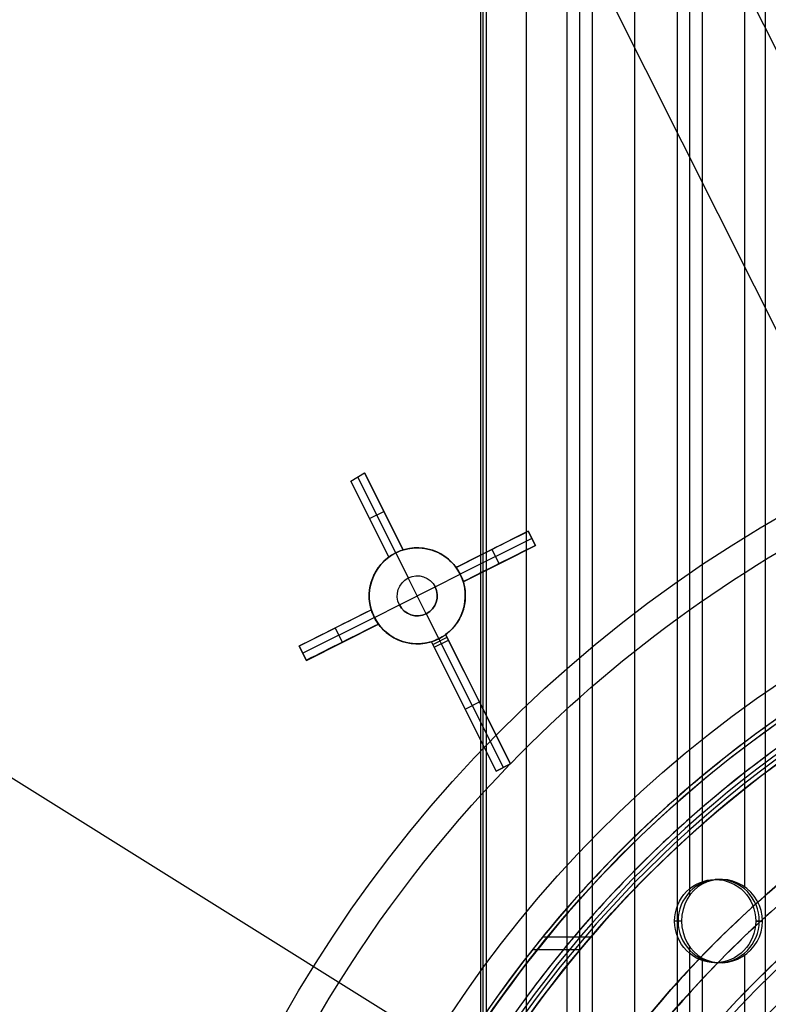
# Model space of a CAD drawing. Extents: x 19329 to 20306, y -2029 to -1182.
# Tile 37 of 66: x 19728 to 19775, y -1670 to -1608. Entities that reach past the tile are written whole.
import ezdxf

# ---------------------------------------------------------------- set-up
doc = ezdxf.new("R2010")
doc.units = 0
doc.layers.get('0').update_dxf_attribs({"linetype": 'CONTINUOUS'})
doc.layers.add('COLOR', color=7, linetype='CONTINUOUS')
doc.layers.add('LUZ', color=7, linetype='CONTINUOUS')

msp = doc.modelspace()

# ---------------------------------------------------------------- linework, layer by layer
for p, q in [((19762.535, -1681.776, 51.536), (19762.535, -1181.854, 51.536)), ((19763.312, -1681.776, 51.959), (19763.312, -1181.786, 51.959)), ((19764.088, -1181.786, 52.382), (19764.088, -1681.776, 52.382)), ((19766.748, -1681.776, 52.752), (19766.748, -1181.786, 52.752)), ((19769.407, -1181.786, 53.122), (19769.407, -1681.776, 53.122)), ((19770.184, -1662.909, 53.545), (19770.184, -1181.786, 53.545)), ((19770.961, -1181.786, 53.968), (19770.961, -1662.21, 53.968)), ((19773.62, -1662.392, 54.339), (19773.62, -1181.786, 54.339)), ((19774.897, -1181.786, 56.442), (19774.897, -1677.511, 56.442)), ((19759.999, -1681.776, 51.183), (19759.999, -1182.877, 51.183)), ((19757.115, -1187.786, 52.337), (19757.115, -1681.776, 52.337)), ((19757.289, -1681.776, 51.583), (19757.289, -1187.786, 51.583)), ((19757.463, -1187.786, 50.83), (19757.463, -1681.776, 50.83)), ((19772.14, -1661.924, 54.134), (19771.773, -1661.924, 55.721)), ((19769.672, -1664.524, 53.266), (19769.24, -1664.524, 55.136)), ((19774.307, -1664.524, 56.306), (19774.725, -1664.524, 54.493)), ((19774.725, -1664.524, 54.493), (19774.307, -1664.524, 56.306)), ((19774.725, -1664.524, 54.493), (19774.307, -1664.524, 56.306)), ((19761.006, -1665.509, 55.925), (19764.006, -1665.509, 56.617)), ((19763.316, -1666.323, 50.773), (19760.353, -1666.323, 50.088)), ((19770.184, -1681.776, 53.545), (19770.184, -1666.138, 53.545)), ((19773.62, -1679.855, 54.339), (19773.62, -1666.656, 54.339)), ((19770.961, -1666.838, 53.968), (19770.961, -1681.776, 53.968)), ((19772.14, -1667.124, 54.134), (19771.773, -1667.124, 55.721))]:
    msp.add_line(p, q)
at = {"extrusion": (-0.224951, -2.36269e-14, 0.97437)}
msp.add_lwpolyline([(1670.547, 19387.515), (1670.072, 19387.18), (1669.599, 19386.84), (1669.128, 19386.497), (1668.659, 19386.15), (1668.193, 19385.799), (1667.73, 19385.443), (1667.269, 19385.084), (1666.81, 19384.721), (1666.354, 19384.354), (1665.9, 19383.983), (1665.45, 19383.609), (1665.002, 19383.23), (1664.556, 19382.848), (1664.114, 19382.462), (1663.675, 19382.072), (1663.238, 19381.679), (1662.804, 19381.282), (1662.373, 19380.881), (1661.946, 19380.477), (1661.521, 19380.069), (1661.1, 19379.658), (1660.681, 19379.243), (1660.266, 19378.825), (1659.854, 19378.403), (1659.446, 19377.979), (1659.041, 19377.55), (1658.639, 19377.119), (1658.24, 19376.684), (1657.845, 19376.247), (1657.453, 19375.806), (1657.065, 19375.362), (1656.681, 19374.915), (1656.3, 19374.465), (1655.922, 19374.012), (1655.548, 19373.556), (1655.178, 19373.097), (1654.812, 19372.635), (1654.449, 19372.171), (1654.09, 19371.704), (1653.735, 19371.234), (1653.384, 19370.762), (1653.036, 19370.287), (1652.692, 19369.81), (1652.353, 19369.33), (1652.017, 19368.847), (1651.685, 19368.362), (1651.357, 19367.875), (1651.033, 19367.386), (1650.713, 19366.894), (1650.397, 19366.401), (1650.085, 19365.905), (1649.777, 19365.407), (1649.473, 19364.907), (1649.174, 19364.405), (1648.878, 19363.901), (1648.587, 19363.395), (1648.3, 19362.888), (1648.016, 19362.378), (1647.738, 19361.867), (1647.463, 19361.355), (1647.192, 19360.84), (1646.926, 19360.325), (1646.664, 19359.807), (1646.406, 19359.288), (1646.152, 19358.768), (1645.903, 19358.247), (1645.658, 19357.724), (1645.417, 19357.2), (1645.18, 19356.675), (1644.948, 19356.149), (1644.72, 19355.621), (1644.496, 19355.093), (1644.276, 19354.563), (1644.061, 19354.033), (1643.85, 19353.502), (1643.643, 19352.97), (1643.441, 19352.437), (1643.242, 19351.904), (1643.049, 19351.37), (1642.859, 19350.835), (1642.673, 19350.3), (1642.492, 19349.764), (1642.315, 19349.228), (1642.143, 19348.692), (1641.974, 19348.155), (1641.81, 19347.618), (1641.65, 19347.08), (1641.494, 19346.543), (1641.343, 19346.005), (1641.195, 19345.467), (1641.052, 19344.929), (1640.913, 19344.391), (1640.778, 19343.853), (1640.647, 19343.315), (1640.521, 19342.777), (1640.398, 19342.24), (1640.28, 19341.703), (1640.165, 19341.166), (1640.055, 19340.629), (1639.949, 19340.093), (1639.847, 19339.557), (1639.748, 19339.021), (1639.654, 19338.486), (1639.564, 19337.952), (1639.478, 19337.418), (1639.395, 19336.884), (1639.317, 19336.352), (1639.242, 19335.82), (1639.172, 19335.289), (1639.105, 19334.758), (1639.042, 19334.229), (1638.983, 19333.7), (1638.927, 19333.172), (1638.876, 19332.645), (1638.828, 19332.119), (1638.784, 19331.594), (1638.743, 19331.07), (1638.706, 19330.547), (1638.673, 19330.026), (1638.643, 19329.505), (1638.617, 19328.986), (1638.595, 19328.468), (1638.576, 19327.951), (1638.561, 19327.435), (1638.549, 19326.921), (1638.54, 19326.408), (1638.535, 19325.896), (1638.533, 19325.386), (1638.535, 19324.867), (1638.54, 19324.346), (1638.549, 19323.824), (1638.562, 19323.3), (1638.578, 19322.775), (1638.597, 19322.249), (1638.62, 19321.722), (1638.647, 19321.193), (1638.678, 19320.663), (1638.713, 19320.132), (1638.751, 19319.6), (1638.793, 19319.066), (1638.838, 19318.532), (1638.888, 19317.996), (1638.942, 19317.46), (1638.999, 19316.923), (1639.06, 19316.384), (1639.126, 19315.845), (1639.195, 19315.305), (1639.268, 19314.764), (1639.346, 19314.222), (1639.427, 19313.68), (1639.512, 19313.137), (1639.602, 19312.594), (1639.695, 19312.049), (1639.793, 19311.505), (1639.895, 19310.96), (1640.001, 19310.414), (1640.111, 19309.868), (1640.225, 19309.322), (1640.344, 19308.775), (1640.467, 19308.228), (1640.594, 19307.681), (1640.725, 19307.134), (1640.861, 19306.586), (1641.001, 19306.039), (1641.145, 19305.491), (1641.294, 19304.944), (1641.447, 19304.397), (1641.604, 19303.849), (1641.765, 19303.302), (1641.931, 19302.756), (1642.102, 19302.209), (1642.276, 19301.663), (1642.456, 19301.117), (1642.639, 19300.572), (1642.827, 19300.027), (1643.019, 19299.483), (1643.216, 19298.94), (1643.417, 19298.397), (1643.623, 19297.854), (1643.833, 19297.313), (1644.047, 19296.773), (1644.266, 19296.233), (1644.489, 19295.694), (1644.717, 19295.156), (1644.949, 19294.62), (1645.186, 19294.084), (1645.427, 19293.55), (1645.672, 19293.017), (1645.922, 19292.485), (1646.176, 19291.954), (1646.435, 19291.425), (1646.698, 19290.897), (1646.965, 19290.371), (1647.237, 19289.846), (1647.513, 19289.323), (1647.793, 19288.802), (1648.078, 19288.282), (1648.367, 19287.764), (1648.66, 19287.248), (1648.958, 19286.734), (1649.26, 19286.222), (1649.566, 19285.711), (1649.877, 19285.203), (1650.191, 19284.697), (1650.51, 19284.193), (1650.833, 19283.692), (1651.16, 19283.192), (1651.492, 19282.695), (1651.827, 19282.2), (1652.167, 19281.708), (1652.51, 19281.218), (1652.858, 19280.731), (1653.21, 19280.247), (1653.565, 19279.765), (1653.925, 19279.285), (1654.288, 19278.809), (1654.656, 19278.335), (1655.027, 19277.864), (1655.402, 19277.396), (1655.781, 19276.931), (1656.164, 19276.469), (1656.551, 19276.01), (1656.941, 19275.554), (1657.335, 19275.101), (1657.732, 19274.651), (1658.133, 19274.205), (1658.538, 19273.762), (1658.946, 19273.322), (1659.358, 19272.886), (1659.773, 19272.453), (1660.191, 19272.023), (1660.613, 19271.597), (1661.038, 19271.174), (1661.467, 19270.755), (1661.899, 19270.34), (1662.333, 19269.928), (1662.771, 19269.52), (1663.213, 19269.116), (1663.657, 19268.715), (1664.104, 19268.319), (1664.554, 19267.926), (1665.007, 19267.537), (1665.463, 19267.152), (1665.922, 19266.771), (1666.384, 19266.393), (1666.848, 19266.02), (1667.315, 19265.651), (1667.785, 19265.286), (1668.257, 19264.925), (1668.731, 19264.568), (1669.209, 19264.215), (1669.688, 19263.867), (1670.17, 19263.522), (1670.654, 19263.182), (1671.141, 19262.846), (1671.63, 19262.515)], dxfattribs=at)
at = {"extrusion": (-0.224951, -5.58115e-14, 0.97437)}
msp.add_lwpolyline([(1669.79, 19262.515), (1669.324, 19262.852), (1668.86, 19263.193), (1668.399, 19263.538), (1667.94, 19263.888), (1667.483, 19264.24), (1667.029, 19264.597), (1666.578, 19264.958), (1666.129, 19265.322), (1665.682, 19265.69), (1665.238, 19266.062), (1664.797, 19266.438), (1664.359, 19266.817), (1663.923, 19267.2), (1663.49, 19267.586), (1663.06, 19267.976), (1662.633, 19268.37), (1662.209, 19268.767), (1661.788, 19269.167), (1661.37, 19269.571), (1660.954, 19269.978), (1660.542, 19270.389), (1660.134, 19270.803), (1659.728, 19271.22), (1659.325, 19271.641), (1658.926, 19272.065), (1658.53, 19272.491), (1658.137, 19272.921), (1657.748, 19273.355), (1657.362, 19273.791), (1656.98, 19274.23), (1656.601, 19274.672), (1656.225, 19275.117), (1655.853, 19275.565), (1655.485, 19276.016), (1655.12, 19276.469), (1654.758, 19276.925), (1654.401, 19277.384), (1654.047, 19277.846), (1653.696, 19278.31), (1653.35, 19278.777), (1653.007, 19279.246), (1652.668, 19279.718), (1652.332, 19280.192), (1652.001, 19280.668), (1651.673, 19281.147), (1651.35, 19281.628), (1651.03, 19282.112), (1650.714, 19282.597), (1650.402, 19283.085), (1650.094, 19283.574), (1649.789, 19284.066), (1649.489, 19284.56), (1649.193, 19285.055), (1648.901, 19285.553), (1648.613, 19286.052), (1648.329, 19286.553), (1648.049, 19287.056), (1647.773, 19287.56), (1647.501, 19288.066), (1647.233, 19288.574), (1646.969, 19289.083), (1646.71, 19289.594), (1646.454, 19290.106), (1646.203, 19290.619), (1645.956, 19291.134), (1645.713, 19291.65), (1645.474, 19292.167), (1645.239, 19292.685), (1645.009, 19293.205), (1644.782, 19293.725), (1644.56, 19294.247), (1644.342, 19294.769), (1644.128, 19295.293), (1643.918, 19295.817), (1643.713, 19296.342), (1643.511, 19296.868), (1643.314, 19297.394), (1643.121, 19297.921), (1642.932, 19298.449), (1642.747, 19298.978), (1642.567, 19299.506), (1642.39, 19300.036), (1642.218, 19300.565), (1642.05, 19301.095), (1641.886, 19301.626), (1641.726, 19302.156), (1641.57, 19302.687), (1641.418, 19303.218), (1641.271, 19303.749), (1641.127, 19304.281), (1640.987, 19304.812), (1640.852, 19305.343), (1640.721, 19305.874), (1640.593, 19306.405), (1640.47, 19306.936), (1640.35, 19307.467), (1640.235, 19307.998), (1640.124, 19308.528), (1640.016, 19309.058), (1639.913, 19309.587), (1639.813, 19310.116), (1639.717, 19310.645), (1639.626, 19311.173), (1639.538, 19311.701), (1639.454, 19312.228), (1639.373, 19312.755), (1639.297, 19313.28), (1639.224, 19313.805), (1639.156, 19314.33), (1639.09, 19314.853), (1639.029, 19315.376), (1638.971, 19315.898), (1638.917, 19316.419), (1638.867, 19316.94), (1638.82, 19317.459), (1638.777, 19317.977), (1638.738, 19318.494), (1638.702, 19319.01), (1638.67, 19319.525), (1638.641, 19320.039), (1638.615, 19320.552), (1638.593, 19321.064), (1638.575, 19321.574), (1638.56, 19322.083), (1638.548, 19322.591), (1638.54, 19323.098), (1638.535, 19323.603), (1638.533, 19324.107), (1638.535, 19324.633), (1638.541, 19325.16), (1638.55, 19325.689), (1638.562, 19326.219), (1638.579, 19326.751), (1638.599, 19327.284), (1638.623, 19327.819), (1638.65, 19328.354), (1638.682, 19328.891), (1638.717, 19329.429), (1638.756, 19329.968), (1638.8, 19330.509), (1638.847, 19331.05), (1638.898, 19331.593), (1638.952, 19332.136), (1639.011, 19332.681), (1639.074, 19333.226), (1639.141, 19333.773), (1639.213, 19334.32), (1639.288, 19334.868), (1639.367, 19335.417), (1639.451, 19335.966), (1639.538, 19336.516), (1639.63, 19337.067), (1639.726, 19337.618), (1639.827, 19338.17), (1639.931, 19338.723), (1640.04, 19339.275), (1640.153, 19339.829), (1640.271, 19340.382), (1640.393, 19340.936), (1640.519, 19341.49), (1640.649, 19342.044), (1640.784, 19342.599), (1640.923, 19343.153), (1641.067, 19343.708), (1641.215, 19344.262), (1641.368, 19344.816), (1641.525, 19345.371), (1641.686, 19345.925), (1641.852, 19346.479), (1642.023, 19347.032), (1642.198, 19347.586), (1642.377, 19348.139), (1642.561, 19348.691), (1642.75, 19349.243), (1642.943, 19349.795), (1643.14, 19350.345), (1643.342, 19350.895), (1643.549, 19351.445), (1643.76, 19351.994), (1643.976, 19352.541), (1644.196, 19353.088), (1644.421, 19353.634), (1644.65, 19354.179), (1644.884, 19354.723), (1645.122, 19355.266), (1645.365, 19355.807), (1645.613, 19356.348), (1645.864, 19356.887), (1646.121, 19357.425), (1646.382, 19357.961), (1646.647, 19358.496), (1646.917, 19359.029), (1647.192, 19359.561), (1647.471, 19360.091), (1647.754, 19360.619), (1648.042, 19361.146), (1648.334, 19361.67), (1648.631, 19362.193), (1648.932, 19362.714), (1649.237, 19363.233), (1649.547, 19363.75), (1649.862, 19364.265), (1650.18, 19364.778), (1650.503, 19365.288), (1650.83, 19365.796), (1651.161, 19366.302), (1651.497, 19366.806), (1651.837, 19367.307), (1652.181, 19367.805), (1652.529, 19368.301), (1652.882, 19368.794), (1653.238, 19369.285), (1653.599, 19369.773), (1653.963, 19370.258), (1654.332, 19370.741), (1654.705, 19371.22), (1655.081, 19371.697), (1655.462, 19372.17), (1655.846, 19372.641), (1656.235, 19373.108), (1656.627, 19373.573), (1657.023, 19374.034), (1657.423, 19374.492), (1657.826, 19374.947), (1658.233, 19375.398), (1658.644, 19375.846), (1659.058, 19376.29), (1659.476, 19376.732), (1659.898, 19377.169), (1660.323, 19377.603), (1660.751, 19378.034), (1661.183, 19378.46), (1661.618, 19378.883), (1662.056, 19379.303), (1662.498, 19379.719), (1662.943, 19380.13), (1663.391, 19380.538), (1663.842, 19380.942), (1664.296, 19381.343), (1664.754, 19381.739), (1665.214, 19382.131), (1665.677, 19382.519), (1666.143, 19382.904), (1666.612, 19383.284), (1667.084, 19383.66), (1667.558, 19384.031), (1668.035, 19384.399), (1668.515, 19384.762), (1668.997, 19385.122), (1669.481, 19385.476), (1669.969, 19385.827), (1670.458, 19386.173), (1670.95, 19386.515), (1671.444, 19386.853), (1671.941, 19387.186), (1672.439, 19387.515)], dxfattribs=at)
at = {"extrusion": (-0.224951, -5.00844e-14, 0.97437)}
msp.add_lwpolyline([(1675.998, 19262.515), (1675.487, 19262.824), (1674.979, 19263.137), (1674.472, 19263.456), (1673.968, 19263.779), (1673.466, 19264.106), (1672.966, 19264.439), (1672.468, 19264.775), (1671.973, 19265.117), (1671.48, 19265.463), (1670.99, 19265.813), (1670.502, 19266.168), (1670.016, 19266.528), (1669.534, 19266.891), (1669.054, 19267.26), (1668.577, 19267.632), (1668.103, 19268.009), (1667.631, 19268.39), (1667.163, 19268.776), (1666.697, 19269.166), (1666.235, 19269.56), (1665.776, 19269.958), (1665.319, 19270.36), (1664.866, 19270.766), (1664.417, 19271.176), (1663.97, 19271.591), (1663.527, 19272.009), (1663.088, 19272.431), (1662.651, 19272.857), (1662.219, 19273.287), (1661.79, 19273.721), (1661.364, 19274.158), (1660.942, 19274.599), (1660.524, 19275.044), (1660.109, 19275.492), (1659.699, 19275.944), (1659.292, 19276.399), (1658.889, 19276.858), (1658.49, 19277.32), (1658.094, 19277.786), (1657.703, 19278.254), (1657.316, 19278.726), (1656.933, 19279.201), (1656.554, 19279.68), (1656.179, 19280.161), (1655.808, 19280.645), (1655.441, 19281.132), (1655.079, 19281.622), (1654.721, 19282.115), (1654.367, 19282.611), (1654.018, 19283.11), (1653.673, 19283.611), (1653.332, 19284.114), (1652.996, 19284.621), (1652.664, 19285.129), (1652.336, 19285.64), (1652.013, 19286.154), (1651.695, 19286.67), (1651.381, 19287.188), (1651.071, 19287.708), (1650.766, 19288.23), (1650.466, 19288.754), (1650.171, 19289.281), (1649.879, 19289.809), (1649.593, 19290.339), (1649.311, 19290.871), (1649.034, 19291.404), (1648.762, 19291.94), (1648.494, 19292.477), (1648.231, 19293.015), (1647.972, 19293.555), (1647.718, 19294.096), (1647.469, 19294.639), (1647.225, 19295.183), (1646.986, 19295.728), (1646.751, 19296.275), (1646.521, 19296.822), (1646.295, 19297.371), (1646.075, 19297.92), (1645.859, 19298.471), (1645.648, 19299.022), (1645.441, 19299.574), (1645.239, 19300.127), (1645.042, 19300.68), (1644.85, 19301.235), (1644.662, 19301.789), (1644.48, 19302.344), (1644.301, 19302.9), (1644.128, 19303.456), (1643.959, 19304.012), (1643.795, 19304.569), (1643.635, 19305.126), (1643.48, 19305.683), (1643.33, 19306.24), (1643.185, 19306.797), (1643.044, 19307.354), (1642.907, 19307.911), (1642.775, 19308.468), (1642.648, 19309.024), (1642.525, 19309.58), (1642.407, 19310.137), (1642.293, 19310.692), (1642.184, 19311.248), (1642.079, 19311.802), (1641.979, 19312.357), (1641.883, 19312.911), (1641.791, 19313.464), (1641.704, 19314.016), (1641.621, 19314.568), (1641.542, 19315.119), (1641.468, 19315.669), (1641.398, 19316.219), (1641.332, 19316.767), (1641.271, 19317.315), (1641.213, 19317.861), (1641.16, 19318.407), (1641.111, 19318.951), (1641.066, 19319.495), (1641.025, 19320.037), (1640.988, 19320.578), (1640.955, 19321.118), (1640.927, 19321.656), (1640.902, 19322.193), (1640.881, 19322.729), (1640.864, 19323.263), (1640.85, 19323.796), (1640.841, 19324.328), (1640.835, 19324.857), (1640.833, 19325.386), (1640.835, 19325.904), (1640.841, 19326.424), (1640.85, 19326.946), (1640.862, 19327.469), (1640.879, 19327.993), (1640.899, 19328.519), (1640.923, 19329.046), (1640.951, 19329.574), (1640.982, 19330.103), (1641.018, 19330.634), (1641.057, 19331.166), (1641.101, 19331.699), (1641.148, 19332.233), (1641.199, 19332.768), (1641.254, 19333.304), (1641.313, 19333.842), (1641.377, 19334.38), (1641.444, 19334.919), (1641.516, 19335.458), (1641.591, 19335.999), (1641.671, 19336.54), (1641.755, 19337.082), (1641.843, 19337.625), (1641.935, 19338.168), (1642.032, 19338.712), (1642.133, 19339.256), (1642.238, 19339.801), (1642.347, 19340.346), (1642.461, 19340.892), (1642.579, 19341.437), (1642.701, 19341.984), (1642.828, 19342.53), (1642.959, 19343.076), (1643.095, 19343.623), (1643.235, 19344.17), (1643.379, 19344.716), (1643.528, 19345.263), (1643.682, 19345.81), (1643.84, 19346.356), (1644.002, 19346.902), (1644.169, 19347.448), (1644.34, 19347.994), (1644.516, 19348.539), (1644.696, 19349.084), (1644.881, 19349.628), (1645.071, 19350.172), (1645.265, 19350.715), (1645.463, 19351.257), (1645.666, 19351.799), (1645.874, 19352.34), (1646.086, 19352.88), (1646.303, 19353.42), (1646.524, 19353.958), (1646.75, 19354.495), (1646.981, 19355.032), (1647.216, 19355.567), (1647.455, 19356.101), (1647.699, 19356.633), (1647.948, 19357.165), (1648.201, 19357.695), (1648.459, 19358.223), (1648.721, 19358.751), (1648.987, 19359.276), (1649.259, 19359.8), (1649.534, 19360.323), (1649.814, 19360.843), (1650.099, 19361.362), (1650.388, 19361.879), (1650.681, 19362.394), (1650.979, 19362.907), (1651.282, 19363.418), (1651.588, 19363.928), (1651.899, 19364.434), (1652.215, 19364.939), (1652.534, 19365.442), (1652.858, 19365.942), (1653.187, 19366.44), (1653.519, 19366.935), (1653.856, 19367.428), (1654.197, 19367.919), (1654.542, 19368.406), (1654.891, 19368.892), (1655.245, 19369.374), (1655.602, 19369.854), (1655.964, 19370.331), (1656.329, 19370.805), (1656.699, 19371.276), (1657.072, 19371.744), (1657.45, 19372.21), (1657.831, 19372.672), (1658.216, 19373.131), (1658.605, 19373.586), (1658.998, 19374.039), (1659.395, 19374.488), (1659.795, 19374.934), (1660.199, 19375.377), (1660.607, 19375.816), (1661.018, 19376.252), (1661.432, 19376.684), (1661.851, 19377.113), (1662.272, 19377.538), (1662.697, 19377.96), (1663.126, 19378.377), (1663.558, 19378.791), (1663.993, 19379.202), (1664.431, 19379.608), (1664.872, 19380.011), (1665.317, 19380.409), (1665.764, 19380.804), (1666.215, 19381.195), (1666.669, 19381.582), (1667.125, 19381.965), (1667.585, 19382.343), (1668.047, 19382.718), (1668.512, 19383.088), (1668.98, 19383.455), (1669.451, 19383.817), (1669.924, 19384.175), (1670.4, 19384.528), (1670.878, 19384.878), (1671.358, 19385.223), (1671.841, 19385.563), (1672.327, 19385.9), (1672.815, 19386.231), (1673.305, 19386.559), (1673.797, 19386.882), (1674.291, 19387.201), (1674.787, 19387.515)], dxfattribs=at)
at = {"extrusion": (-0.224951, 2.74993e-14, 0.97437)}
msp.add_lwpolyline([(1676.305, 19387.161), (1675.791, 19386.853), (1675.278, 19386.541), (1674.768, 19386.224), (1674.26, 19385.902), (1673.755, 19385.576), (1673.251, 19385.245), (1672.75, 19384.909), (1672.251, 19384.568), (1671.754, 19384.223), (1671.26, 19383.874), (1670.769, 19383.52), (1670.28, 19383.161), (1669.793, 19382.798), (1669.31, 19382.43), (1668.829, 19382.058), (1668.351, 19381.682), (1667.876, 19381.301), (1667.404, 19380.916), (1666.935, 19380.527), (1666.468, 19380.133), (1666.005, 19379.735), (1665.545, 19379.333), (1665.089, 19378.927), (1664.635, 19378.517), (1664.185, 19378.102), (1663.738, 19377.684), (1663.295, 19377.262), (1662.855, 19376.835), (1662.419, 19376.405), (1661.986, 19375.971), (1661.557, 19375.534), (1661.131, 19375.092), (1660.709, 19374.647), (1660.291, 19374.198), (1659.877, 19373.746), (1659.467, 19373.29), (1659.06, 19372.831), (1658.657, 19372.368), (1658.259, 19371.902), (1657.864, 19371.432), (1657.473, 19370.959), (1657.087, 19370.483), (1656.704, 19370.004), (1656.326, 19369.522), (1655.952, 19369.036), (1655.582, 19368.548), (1655.216, 19368.056), (1654.855, 19367.562), (1654.498, 19367.065), (1654.145, 19366.565), (1653.797, 19366.063), (1653.453, 19365.558), (1653.113, 19365.05), (1652.778, 19364.54), (1652.448, 19364.027), (1652.122, 19363.512), (1651.8, 19362.995), (1651.483, 19362.475), (1651.171, 19361.953), (1650.863, 19361.429), (1650.56, 19360.903), (1650.261, 19360.375), (1649.968, 19359.845), (1649.678, 19359.313), (1649.394, 19358.779), (1649.114, 19358.243), (1648.839, 19357.706), (1648.569, 19357.167), (1648.303, 19356.627), (1648.042, 19356.084), (1647.786, 19355.541), (1647.534, 19354.996), (1647.288, 19354.45), (1647.046, 19353.902), (1646.809, 19353.354), (1646.576, 19352.804), (1646.349, 19352.253), (1646.126, 19351.701), (1645.908, 19351.148), (1645.695, 19350.595), (1645.486, 19350.04), (1645.282, 19349.485), (1645.083, 19348.929), (1644.889, 19348.372), (1644.7, 19347.815), (1644.515, 19347.257), (1644.335, 19346.699), (1644.16, 19346.141), (1643.989, 19345.582), (1643.824, 19345.023), (1643.663, 19344.463), (1643.506, 19343.904), (1643.354, 19343.344), (1643.207, 19342.785), (1643.065, 19342.225), (1642.927, 19341.665), (1642.794, 19341.106), (1642.666, 19340.547), (1642.542, 19339.988), (1642.422, 19339.429), (1642.307, 19338.871), (1642.197, 19338.313), (1642.091, 19337.755), (1641.99, 19337.198), (1641.893, 19336.642), (1641.8, 19336.086), (1641.712, 19335.531), (1641.628, 19334.976), (1641.549, 19334.423), (1641.474, 19333.87), (1641.403, 19333.318), (1641.337, 19332.767), (1641.275, 19332.216), (1641.217, 19331.667), (1641.163, 19331.119), (1641.114, 19330.572), (1641.068, 19330.026), (1641.027, 19329.481), (1640.99, 19328.938), (1640.957, 19328.395), (1640.927, 19327.854), (1640.902, 19327.315), (1640.881, 19326.776), (1640.864, 19326.24), (1640.85, 19325.704), (1640.841, 19325.17), (1640.835, 19324.638), (1640.833, 19324.107), (1640.835, 19323.595), (1640.84, 19323.082), (1640.849, 19322.568), (1640.862, 19322.052), (1640.878, 19321.534), (1640.897, 19321.016), (1640.921, 19320.496), (1640.948, 19319.975), (1640.978, 19319.453), (1641.013, 19318.929), (1641.051, 19318.404), (1641.093, 19317.879), (1641.139, 19317.352), (1641.189, 19316.824), (1641.243, 19316.295), (1641.301, 19315.765), (1641.362, 19315.235), (1641.428, 19314.703), (1641.497, 19314.171), (1641.571, 19313.638), (1641.648, 19313.104), (1641.73, 19312.569), (1641.816, 19312.034), (1641.905, 19311.498), (1641.999, 19310.962), (1642.097, 19310.425), (1642.2, 19309.887), (1642.306, 19309.349), (1642.417, 19308.811), (1642.531, 19308.273), (1642.65, 19307.734), (1642.774, 19307.195), (1642.901, 19306.656), (1643.033, 19306.116), (1643.169, 19305.577), (1643.31, 19305.038), (1643.455, 19304.498), (1643.604, 19303.959), (1643.757, 19303.42), (1643.915, 19302.881), (1644.077, 19302.342), (1644.244, 19301.803), (1644.415, 19301.265), (1644.59, 19300.727), (1644.77, 19300.19), (1644.954, 19299.653), (1645.143, 19299.117), (1645.336, 19298.581), (1645.534, 19298.046), (1645.736, 19297.512), (1645.942, 19296.978), (1646.153, 19296.445), (1646.368, 19295.914), (1646.588, 19295.383), (1646.812, 19294.853), (1647.04, 19294.324), (1647.273, 19293.796), (1647.511, 19293.27), (1647.752, 19292.744), (1647.999, 19292.22), (1648.249, 19291.697), (1648.504, 19291.176), (1648.764, 19290.656), (1649.028, 19290.138), (1649.296, 19289.621), (1649.569, 19289.106), (1649.845, 19288.592), (1650.127, 19288.081), (1650.412, 19287.571), (1650.702, 19287.062), (1650.996, 19286.556), (1651.295, 19286.052), (1651.598, 19285.55), (1651.905, 19285.05), (1652.216, 19284.552), (1652.531, 19284.056), (1652.851, 19283.562), (1653.175, 19283.071), (1653.503, 19282.582), (1653.835, 19282.095), (1654.171, 19281.611), (1654.511, 19281.13), (1654.855, 19280.651), (1655.204, 19280.174), (1655.556, 19279.701), (1655.912, 19279.23), (1656.272, 19278.761), (1656.636, 19278.296), (1657.004, 19277.833), (1657.376, 19277.374), (1657.751, 19276.917), (1658.131, 19276.464), (1658.514, 19276.013), (1658.9, 19275.566), (1659.291, 19275.122), (1659.685, 19274.681), (1660.082, 19274.243), (1660.483, 19273.809), (1660.888, 19273.378), (1661.296, 19272.95), (1661.707, 19272.526), (1662.122, 19272.105), (1662.54, 19271.688), (1662.962, 19271.274), (1663.387, 19270.864), (1663.815, 19270.458), (1664.246, 19270.055), (1664.68, 19269.657), (1665.117, 19269.261), (1665.558, 19268.87), (1666.001, 19268.483), (1666.447, 19268.099), (1666.896, 19267.719), (1667.348, 19267.344), (1667.803, 19266.972), (1668.26, 19266.604), (1668.721, 19266.24), (1669.183, 19265.881), (1669.649, 19265.525), (1670.117, 19265.174), (1670.587, 19264.827), (1671.06, 19264.484), (1671.535, 19264.145), (1672.013, 19263.81), (1672.492, 19263.48), (1672.974, 19263.154), (1673.458, 19262.832), (1673.945, 19262.515)], dxfattribs=at)
for points in [[(19775.126, -1652.243), (19774.762, -1652.506), (19774.399, -1652.771), (19774.038, -1653.038), (19773.678, -1653.308), (19773.321, -1653.58), (19772.964, -1653.854), (19772.61, -1654.13), (19772.257, -1654.409), (19771.906, -1654.689), (19771.557, -1654.972), (19771.209, -1655.257), (19770.863, -1655.544), (19770.519, -1655.833), (19770.177, -1656.124), (19769.836, -1656.417), (19769.497, -1656.712), (19769.16, -1657.01), (19768.825, -1657.309), (19768.492, -1657.611), (19768.16, -1657.914), (19767.831, -1658.22), (19767.503, -1658.527), (19767.177, -1658.837), (19766.853, -1659.148), (19766.531, -1659.462), (19766.211, -1659.777), (19765.893, -1660.094), (19765.576, -1660.414), (19765.262, -1660.735), (19764.95, -1661.058), (19764.639, -1661.383), (19764.331, -1661.71), (19764.024, -1662.039), (19763.72, -1662.369), (19763.418, -1662.702), (19763.117, -1663.036), (19762.819, -1663.372), (19762.523, -1663.71), (19762.229, -1664.05), (19761.937, -1664.392), (19761.647, -1664.735), (19761.359, -1665.081), (19761.074, -1665.428), (19760.79, -1665.776), (19760.509, -1666.127), (19760.23, -1666.479), (19759.953, -1666.833), (19759.678, -1667.189), (19759.406, -1667.546), (19759.135, -1667.905), (19758.867, -1668.266), (19758.601, -1668.628), (19758.338, -1668.992), (19758.076, -1669.358), (19757.817, -1669.725)], [(19775.287, -1653.979), (19774.934, -1654.241), (19774.582, -1654.505), (19774.231, -1654.772), (19773.882, -1655.04), (19773.535, -1655.311), (19773.19, -1655.584), (19772.846, -1655.858), (19772.504, -1656.135), (19772.163, -1656.414), (19771.824, -1656.695), (19771.487, -1656.979), (19771.152, -1657.264), (19770.818, -1657.551), (19770.486, -1657.84), (19770.156, -1658.131), (19769.828, -1658.425), (19769.501, -1658.72), (19769.177, -1659.017), (19768.854, -1659.316), (19768.533, -1659.618), (19768.214, -1659.921), (19767.896, -1660.226), (19767.581, -1660.533), (19767.267, -1660.842), (19766.955, -1661.153), (19766.646, -1661.465), (19766.338, -1661.78), (19766.032, -1662.097), (19765.728, -1662.415), (19765.426, -1662.735), (19765.125, -1663.057), (19764.827, -1663.381), (19764.531, -1663.707), (19764.237, -1664.034), (19763.945, -1664.364), (19763.655, -1664.695), (19763.367, -1665.028), (19763.081, -1665.362), (19762.797, -1665.699), (19762.515, -1666.037), (19762.235, -1666.377), (19761.958, -1666.718), (19761.682, -1667.062), (19761.409, -1667.407), (19761.137, -1667.753), (19760.868, -1668.102), (19760.601, -1668.452), (19760.336, -1668.804), (19760.074, -1669.157), (19759.813, -1669.512), (19759.555, -1669.868)], [(19775.232, -1662.647), (19774.932, -1662.909), (19774.633, -1663.173), (19774.335, -1663.439), (19774.039, -1663.706), (19773.745, -1663.976), (19773.452, -1664.247), (19773.162, -1664.52), (19772.872, -1664.794), (19772.585, -1665.071), (19772.299, -1665.349), (19772.015, -1665.629), (19771.732, -1665.91), (19771.452, -1666.194), (19771.173, -1666.479), (19770.896, -1666.766), (19770.62, -1667.054), (19770.346, -1667.344), (19770.074, -1667.636), (19769.804, -1667.929), (19769.536, -1668.224), (19769.27, -1668.521), (19769.005, -1668.82), (19768.742, -1669.12), (19768.481, -1669.421), (19768.222, -1669.724)], [(19775.296, -1663.921), (19775.004, -1664.182), (19774.712, -1664.446), (19774.423, -1664.711), (19774.135, -1664.978), (19773.848, -1665.247), (19773.563, -1665.517), (19773.28, -1665.789), (19772.999, -1666.063), (19772.719, -1666.339), (19772.441, -1666.616), (19772.165, -1666.895), (19771.89, -1667.176), (19771.617, -1667.458), (19771.346, -1667.742), (19771.076, -1668.028), (19770.808, -1668.315), (19770.543, -1668.604), (19770.278, -1668.894), (19770.016, -1669.187), (19769.755, -1669.48), (19769.497, -1669.776)]]:
    msp.add_lwpolyline(points)
at = {"extrusion": (0, 0, -1)}
for centre, radius in [((-19817.785, -1711.776, -89.375), 70.942), ((-19817.785, -1711.776, -46.5), 70.942), ((-19817.785, -1711.776, -259.625), 65), ((-19817.785, -1711.776, -259.625), 64), ((-19817.785, -1711.776, -88.125), 52.091), ((-19817.785, -1711.776, -62.125), 47.035), ((-19817.785, -1711.776, -199.625), 40)]:
    msp.add_arc(centre, radius, 330, 150, dxfattribs=at)
for centre, radius, start, end in [((19817.785, -1711.776, 89.375), 73.242, 30, 210), ((19817.785, -1711.776, 68.687), 73.242, 91.17127, 191.58203), ((19817.785, -1711.776, 46.5), 71.742, 52.5, 187.5), ((19817.785, -1711.776, 88.63), 71.445, 30, 210), ((19817.785, -1711.776, 89.056), 71.211, 30, 210), ((19817.785, -1711.776, 88.125), 70.939, 75, 165), ((19817.785, -1711.776, 67.937), 70.942, 93.83646, 193.71674), ((19817.785, -1711.776, 88.125), 70.939, 97.5, 142.5), ((19817.785, -1711.776, 245.683), 65, 30, 210), ((19817.785, -1711.776, 245.683), 64, 30, 210), ((19817.785, -1711.776, 211.391), 58.013, 30, 210), ((19817.785, -1711.776, 212.055), 57.262, 30, 210), ((19817.785, -1711.776, 67.125), 53.582, 30, 210), ((19817.785, -1711.776, 65.621), 53.582, 30, 210), ((19817.785, -1711.776, 67.125), 52.091, 30, 210), ((19817.785, -1711.776, 77.625), 52.091, 30, 210), ((19817.785, -1711.776, 62.125), 51.591, 88.45819, 151.54181), ((19817.785, -1711.776, 105.125), 43.818, 30, 210)]:
    msp.add_arc(centre, radius, start, end)
at = {"extrusion": (0.224951, 6.07783e-16, -0.97437)}
msp.add_arc((-1664.524, 19277.558, 4393.388), 2.6, 270, 90, dxfattribs=at)
at = {"extrusion": (-0.224951, 0, 0.97437)}
for start, end in [(90, 270), (270, 90)]:
    msp.add_arc((1664.524, 19277.558, -4394.346), 2.6, start, end, dxfattribs=at)
at = {"extrusion": (-0.47827, -4.25463e-12, 0.878213)}
msp.add_arc((1664.544, 17390.047, -9408.457), 2.589, 205.66283, 269.5568, dxfattribs=at)
at = {"extrusion": (-0.137922, -6.62023e-11, 0.990443)}
msp.add_arc((1664.532, 19590.647, -2673.391), 2.61, 90.18117, 207.16117, dxfattribs=at)
at = {"extrusion": (0.224951, 2.4187e-10, -0.97437)}
msp.add_arc((-1711.776, 19325.058, 4393.388), 56, 302.39237, 332.2855, dxfattribs=at)
at = {"extrusion": (-0.224951, -6.972e-08, 0.97437)}
msp.add_arc((1711.782, 19325.057, -4394.215), 56, 207.71448, 237.60762, dxfattribs=at)
at = {"extrusion": (0.224951, 6.26616e-16, -0.97437)}
msp.add_arc((-1664.524, 19277.558, 4393.388), 2.6, 90, 270, dxfattribs=at)
at = {"extrusion": (-0.47827, 2.06411e-12, 0.878213)}
msp.add_arc((1664.504, 17390.047, -9408.457), 2.589, 270.4432, 334.33717, dxfattribs=at)
at = {"extrusion": (-0.137922, 6.61188e-11, 0.990443)}
msp.add_arc((1664.516, 19590.647, -2673.391), 2.61, 332.83883, 89.81883, dxfattribs=at)
at = {"layer": 'COLOR'}
for p, q in [((19784.182, -1644.725, 22.446), (19749.507, -1575.536, -10.541)), ((19790.413, -1657.159, 26.2), (19751.474, -1579.462, -10.843)), ((19749.023, -1637.045, 8.954), (19749.881, -1636.524, 9.036)), ((19749.881, -1636.524, 9.036), (19752.29, -1641.332, 11.241)), ((19752.29, -1641.332, 3.658), (19749.881, -1636.524, 9.036)), ((19751.396, -1641.78, 11.12), (19749.023, -1637.045, 8.954)), ((19749.023, -1637.045, 8.954), (19751.396, -1641.78, 3.658)), ((19751.825, -1641.518, 3.7), (19749.452, -1636.784, 8.996)), ((19752.29, -1641.332, 7.45), (19750.592, -1637.942, 7.45)), ((19749.725, -1638.445, 7.389), (19751.396, -1641.78, 7.389)), ((19750.192, -1639.376, 6.347), (19751.086, -1638.928, 6.347)), ((19751.086, -1638.928, 6.347), (19751.086, -1638.928, 10.14)), ((19750.21, -1639.412, 6.306), (19750.21, -1639.412, 10.038)), ((19760.097, -1640.169, 10.7), (19755.589, -1642.428, 5.658)), ((19760.097, -1640.169, 13.046), (19760.545, -1641.063, 13.462)), ((19760.097, -1640.169, 13.046), (19760.097, -1640.169, 10.7)), ((19760.097, -1640.169, 10.7), (19760.545, -1641.063, 10.7)), ((19760.545, -1641.063, 12.081), (19760.097, -1640.169, 12.081)), ((19755.589, -1642.428, 9.352), (19758.891, -1640.773, 9.352)), ((19760.321, -1640.616, 10.7), (19755.851, -1642.856, 5.7)), ((19760.321, -1640.616, 13.254), (19760.321, -1640.616, 10.7)), ((19752.29, -1641.332, 3.658), (19752.29, -1641.332, 11.241)), ((19756.037, -1643.322, 5.658), (19760.545, -1641.063, 10.7)), ((19757.843, -1641.299, 8.179), (19757.843, -1641.299, 12.804)), ((19758.291, -1642.193, 8.179), (19757.843, -1641.299, 8.179)), ((19760.545, -1641.063, 10.7), (19760.545, -1641.063, 13.462)), ((19751.396, -1641.78, 11.12), (19751.396, -1641.78, 3.658)), ((19751.825, -1641.518, 3.7), (19751.825, -1641.518, -7.3)), ((19751.825, -1641.518, -7.3), (19752.609, -1643.083, -7.3)), ((19756.037, -1643.322, 9.56), (19759.526, -1641.574, 9.56)), ((19755.589, -1642.428, 12.534), (19755.589, -1642.428, 5.658)), ((19758.291, -1642.193, 8.179), (19758.291, -1642.193, 13.218)), ((19752.609, -1643.083, -1.3), (19752.609, -1643.083, -7.3)), ((19753.729, -1645.318, -1.3), (19752.609, -1643.083, -1.3)), ((19754.286, -1643.64, -7.3), (19755.851, -1642.856, -7.3)), ((19755.851, -1642.856, 5.7), (19755.851, -1642.856, -7.3)), ((19752.051, -1644.76, -1.3), (19754.286, -1643.64, -1.3)), ((19754.286, -1643.64, -7.3), (19754.286, -1643.64, -1.3)), ((19756.037, -1643.322, 5.658), (19756.037, -1643.322, 12.946)), ((19750.3, -1645.079, 5.658), (19745.793, -1647.338, 10.7)), ((19750.3, -1645.079, 8.728), (19747.556, -1646.454, 8.728)), ((19750.3, -1645.079, 5.658), (19750.3, -1645.079, 11.797)), ((19750.487, -1645.545, -7.3), (19752.051, -1644.76, -7.3)), ((19752.051, -1644.76, -1.3), (19752.051, -1644.76, -7.3)), ((19750.487, -1645.545, 5.7), (19746.017, -1647.785, 10.7)), ((19750.487, -1645.545, -7.3), (19750.487, -1645.545, 5.7)), ((19753.729, -1645.318, -1.3), (19753.729, -1645.318, -7.3)), ((19753.729, -1645.318, -7.3), (19754.513, -1646.882, -7.3)), ((19746.241, -1648.232, 10.7), (19750.748, -1645.973, 5.658)), ((19747.824, -1647.438, 8.929), (19750.748, -1645.973, 8.929)), ((19748.046, -1646.208, 8.179), (19748.046, -1646.208, 11.44)), ((19748.494, -1647.102, 8.179), (19748.046, -1646.208, 8.179)), ((19750.748, -1645.973, 12.201), (19750.748, -1645.973, 5.658)), ((19754.133, -1647.24, 0.7), (19755.027, -1646.792, 0.7)), ((19754.218, -1647.41, 0.7), (19755.112, -1646.962, 0.7)), ((19754.513, -1646.882, 0.7), (19754.513, -1646.882, -7.3)), ((19754.513, -1646.882, 0.7), (19754.665, -1647.186, 0.7)), ((19754.941, -1646.621, 13.655), (19758.992, -1654.704, 17.315)), ((19754.941, -1646.621, 13.655), (19754.941, -1646.621, 0.7)), ((19755.112, -1646.962, 0.7), (19754.941, -1646.621, 0.7)), ((19757.261, -1651.25, 9.007), (19754.941, -1646.621, 9.007)), ((19758.992, -1654.704, 15.7), (19755.112, -1646.962, 0.7)), ((19746.241, -1648.232, 11.453), (19745.793, -1647.338, 11.057)), ((19745.793, -1647.338, 10.7), (19745.793, -1647.338, 11.057)), ((19745.793, -1647.338, 10.7), (19746.241, -1648.232, 10.7)), ((19746.241, -1648.232, 11.077), (19745.815, -1647.382, 11.077)), ((19748.494, -1647.102, 11.84), (19748.494, -1647.102, 8.179)), ((19758.098, -1655.153, 17.172), (19754.047, -1647.069, 13.526)), ((19754.047, -1647.069, 0.7), (19754.047, -1647.069, 13.526)), ((19754.047, -1647.069, 0.7), (19754.218, -1647.41, 0.7)), ((19756.349, -1651.661, 8.936), (19754.047, -1647.069, 8.936)), ((19754.218, -1647.41, 0.7), (19758.098, -1655.153, 15.7)), ((19758.545, -1654.929, 15.7), (19754.665, -1647.186, 0.7)), ((19746.017, -1647.785, 10.7), (19746.017, -1647.785, 11.255)), ((19746.241, -1648.232, 10.7), (19746.241, -1648.232, 11.453)), ((19756.967, -1650.663, 15.49), (19756.967, -1650.663, 7.869)), ((19756.073, -1651.111, 7.869), (19756.073, -1651.111, 15.354)), ((19756.158, -1651.281, 8.2), (19757.052, -1650.833, 8.2)), ((19758.992, -1654.704, 17.315), (19758.098, -1655.153, 17.172)), ((19758.098, -1655.153, 15.7), (19758.992, -1654.704, 15.7)), ((19758.098, -1655.153, 16.507), (19758.992, -1654.704, 16.507)), ((19758.545, -1654.929, 17.244), (19758.545, -1654.929, 15.7)), ((19758.992, -1654.704, 15.7), (19758.992, -1654.704, 17.315)), ((19758.098, -1655.153, 15.7), (19758.098, -1655.153, 17.172))]:
    msp.add_line(p, q, dxfattribs=at)
for points in [[(19752.29, -1641.332, 11.241), (19752.349, -1641.315, 11.253), (19752.407, -1641.299, 11.265), (19752.466, -1641.284, 11.277), (19752.524, -1641.27, 11.29), (19752.583, -1641.258, 11.303), (19752.641, -1641.247, 11.316), (19752.7, -1641.237, 11.33), (19752.759, -1641.228, 11.345), (19752.818, -1641.221, 11.359), (19752.877, -1641.214, 11.374), (19752.936, -1641.209, 11.39), (19752.995, -1641.205, 11.405), (19753.054, -1641.203, 11.422), (19753.113, -1641.201, 11.438), (19753.172, -1641.2, 11.455), (19753.232, -1641.201, 11.472), (19753.291, -1641.203, 11.49), (19753.35, -1641.206, 11.508), (19753.408, -1641.21, 11.526), (19753.467, -1641.215, 11.544), (19753.525, -1641.222, 11.563), (19753.583, -1641.229, 11.582), (19753.64, -1641.238, 11.601), (19753.698, -1641.247, 11.621), (19753.755, -1641.258, 11.64), (19753.811, -1641.27, 11.66), (19753.868, -1641.283, 11.681), (19753.924, -1641.297, 11.701), (19753.98, -1641.312, 11.722), (19754.035, -1641.328, 11.743), (19754.09, -1641.345, 11.764), (19754.145, -1641.364, 11.786), (19754.2, -1641.383, 11.807), (19754.253, -1641.403, 11.829), (19754.307, -1641.425, 11.851), (19754.36, -1641.447, 11.873), (19754.412, -1641.47, 11.895), (19754.464, -1641.494, 11.918), (19754.515, -1641.52, 11.941), (19754.566, -1641.546, 11.963), (19754.616, -1641.573, 11.986), (19754.666, -1641.601, 12.009), (19754.715, -1641.629, 12.032), (19754.763, -1641.659, 12.056), (19754.811, -1641.69, 12.079), (19754.858, -1641.721, 12.102), (19754.905, -1641.754, 12.126), (19754.951, -1641.787, 12.149), (19754.996, -1641.821, 12.173), (19755.041, -1641.856, 12.197), (19755.128, -1641.929, 12.245), (19755.212, -1642.004, 12.293), (19755.294, -1642.083, 12.341), (19755.372, -1642.165, 12.389), (19755.448, -1642.25, 12.438), (19755.52, -1642.337, 12.486), (19755.555, -1642.382, 12.51), (19755.589, -1642.428, 12.534)], [(19750.3, -1645.079, 11.797), (19750.284, -1645.025, 11.776), (19750.269, -1644.971, 11.756), (19750.256, -1644.917, 11.735), (19750.243, -1644.863, 11.715), (19750.231, -1644.808, 11.695), (19750.22, -1644.754, 11.675), (19750.21, -1644.699, 11.656), (19750.201, -1644.644, 11.637), (19750.194, -1644.588, 11.618), (19750.187, -1644.533, 11.599), (19750.181, -1644.477, 11.581), (19750.177, -1644.421, 11.562), (19750.173, -1644.365, 11.544), (19750.171, -1644.308, 11.527), (19750.169, -1644.252, 11.509), (19750.169, -1644.195, 11.492), (19750.169, -1644.138, 11.475), (19750.171, -1644.08, 11.458), (19750.174, -1644.023, 11.442), (19750.178, -1643.966, 11.426), (19750.183, -1643.909, 11.41), (19750.189, -1643.852, 11.394), (19750.196, -1643.795, 11.379), (19750.205, -1643.738, 11.365), (19750.214, -1643.682, 11.35), (19750.224, -1643.625, 11.337), (19750.236, -1643.569, 11.323), (19750.248, -1643.513, 11.31), (19750.262, -1643.457, 11.297), (19750.277, -1643.401, 11.285), (19750.293, -1643.346, 11.272), (19750.31, -1643.291, 11.261), (19750.328, -1643.235, 11.249), (19750.348, -1643.18, 11.238), (19750.368, -1643.125, 11.228), (19750.39, -1643.07, 11.218), (19750.412, -1643.016, 11.208), (19750.436, -1642.962, 11.199), (19750.461, -1642.909, 11.19), (19750.487, -1642.856, 11.181), (19750.514, -1642.804, 11.173), (19750.541, -1642.752, 11.166), (19750.57, -1642.701, 11.159), (19750.6, -1642.651, 11.152), (19750.631, -1642.601, 11.146), (19750.663, -1642.551, 11.14), (19750.695, -1642.503, 11.135), (19750.729, -1642.454, 11.131), (19750.764, -1642.407, 11.126), (19750.8, -1642.36, 11.122), (19750.837, -1642.313, 11.119), (19750.875, -1642.267, 11.116), (19750.914, -1642.222, 11.114), (19750.953, -1642.178, 11.112), (19750.994, -1642.134, 11.11), (19751.035, -1642.091, 11.11), (19751.078, -1642.049, 11.109), (19751.121, -1642.008, 11.109), (19751.165, -1641.968, 11.11), (19751.21, -1641.928, 11.111), (19751.255, -1641.89, 11.112), (19751.301, -1641.852, 11.114), (19751.348, -1641.816, 11.117), (19751.396, -1641.78, 11.12)], [(19756.037, -1643.322, 12.946), (19756.068, -1643.429, 12.988), (19756.082, -1643.483, 13.009), (19756.095, -1643.538, 13.03), (19756.107, -1643.592, 13.051), (19756.117, -1643.647, 13.071), (19756.127, -1643.701, 13.091), (19756.136, -1643.756, 13.111), (19756.144, -1643.812, 13.131), (19756.15, -1643.867, 13.15), (19756.156, -1643.923, 13.169), (19756.161, -1643.979, 13.188), (19756.164, -1644.035, 13.207), (19756.167, -1644.091, 13.225), (19756.168, -1644.148, 13.244), (19756.169, -1644.205, 13.262), (19756.168, -1644.261, 13.28), (19756.166, -1644.319, 13.297), (19756.164, -1644.376, 13.314), (19756.16, -1644.433, 13.331), (19756.155, -1644.49, 13.348), (19756.149, -1644.547, 13.364), (19756.141, -1644.604, 13.379), (19756.133, -1644.66, 13.395), (19756.124, -1644.717, 13.41), (19756.114, -1644.773, 13.425), (19756.102, -1644.829, 13.439), (19756.09, -1644.885, 13.453), (19756.076, -1644.941, 13.466), (19756.061, -1644.997, 13.479), (19756.045, -1645.052, 13.492), (19756.028, -1645.108, 13.505), (19756.01, -1645.163, 13.517), (19755.991, -1645.218, 13.528), (19755.97, -1645.273, 13.54), (19755.949, -1645.328, 13.55), (19755.926, -1645.382, 13.561), (19755.902, -1645.436, 13.571), (19755.878, -1645.49, 13.58), (19755.852, -1645.542, 13.589), (19755.825, -1645.595, 13.598), (19755.797, -1645.646, 13.606), (19755.768, -1645.698, 13.613), (19755.739, -1645.748, 13.62), (19755.708, -1645.798, 13.627), (19755.676, -1645.848, 13.633), (19755.643, -1645.896, 13.638), (19755.609, -1645.945, 13.643), (19755.575, -1645.992, 13.648), (19755.539, -1646.04, 13.652), (19755.502, -1646.086, 13.656), (19755.464, -1646.132, 13.659), (19755.425, -1646.178, 13.661), (19755.385, -1646.222, 13.663), (19755.344, -1646.266, 13.665), (19755.303, -1646.309, 13.666), (19755.26, -1646.351, 13.666), (19755.217, -1646.392, 13.666), (19755.173, -1646.433, 13.666), (19755.128, -1646.472, 13.665), (19755.083, -1646.511, 13.663), (19755.036, -1646.548, 13.661), (19754.989, -1646.585, 13.658), (19754.941, -1646.621, 13.655)], [(19754.047, -1647.069, 13.526), (19753.989, -1647.086, 13.514), (19753.93, -1647.102, 13.501), (19753.872, -1647.117, 13.488), (19753.813, -1647.131, 13.474), (19753.755, -1647.143, 13.461), (19753.696, -1647.154, 13.446), (19753.637, -1647.164, 13.432), (19753.578, -1647.173, 13.417), (19753.52, -1647.18, 13.401), (19753.461, -1647.186, 13.386), (19753.402, -1647.192, 13.369), (19753.343, -1647.195, 13.353), (19753.284, -1647.198, 13.336), (19753.225, -1647.2, 13.319), (19753.166, -1647.2, 13.301), (19753.106, -1647.2, 13.283), (19753.047, -1647.198, 13.265), (19752.989, -1647.195, 13.246), (19752.93, -1647.191, 13.227), (19752.872, -1647.186, 13.208), (19752.814, -1647.179, 13.188), (19752.756, -1647.172, 13.169), (19752.698, -1647.163, 13.149), (19752.641, -1647.154, 13.128), (19752.584, -1647.143, 13.108), (19752.527, -1647.131, 13.087), (19752.471, -1647.118, 13.066), (19752.415, -1647.104, 13.045), (19752.359, -1647.089, 13.024), (19752.304, -1647.073, 13.002), (19752.249, -1647.056, 12.98), (19752.194, -1647.038, 12.958), (19752.14, -1647.018, 12.936), (19752.086, -1646.998, 12.914), (19752.032, -1646.977, 12.891), (19751.98, -1646.955, 12.868), (19751.927, -1646.931, 12.845), (19751.875, -1646.907, 12.822), (19751.824, -1646.882, 12.799), (19751.773, -1646.856, 12.776), (19751.723, -1646.829, 12.753), (19751.673, -1646.801, 12.729), (19751.624, -1646.772, 12.706), (19751.576, -1646.743, 12.682), (19751.528, -1646.712, 12.659), (19751.481, -1646.681, 12.635), (19751.434, -1646.648, 12.611), (19751.388, -1646.615, 12.587), (19751.343, -1646.581, 12.563), (19751.298, -1646.546, 12.539), (19751.211, -1646.473, 12.491), (19751.126, -1646.398, 12.442), (19751.044, -1646.319, 12.394), (19750.966, -1646.237, 12.346), (19750.927, -1646.195, 12.321), (19750.89, -1646.152, 12.297), (19750.853, -1646.108, 12.273), (19750.818, -1646.064, 12.249), (19750.782, -1646.019, 12.225), (19750.748, -1645.973, 12.201)]]:
    msp.add_polyline3d(points, dxfattribs=at)
at = {"layer": 'COLOR', "extrusion": (0, 0, -1)}
for centre, radius, start, end in [((-19817.785, -1711.776, 10.541), 152.392, 333.38158, 153.38158), ((-19817.785, -1711.776, 20.935), 149, 4.24682, 62.51634), ((-19817.785, -1711.776, 30.6), 150, 9.63158, 57.13158), ((-19817.785, -1711.776, 33.2), 150, 9.63158, 57.13158), ((-19817.785, -1711.776, -18.688), 83.816, 333.38158, 153.38158), ((-19817.785, -1711.776, -17.309), 81.95, 44.15176, 82.62481), ((-19753.169, -1644.2, -2.617), 3, 333.38158, 153.38158), ((-19817.785, -1711.776, -26.2), 61.092, 333.38158, 153.38158), ((-19753.169, -1644.2, 1.3), 1.25, 333.38158, 153.38158), ((-19753.169, -1644.2, 7.3), 1.25, 333.38158, 153.38158), ((-19753.169, -1644.2, 4.3), 1.25, 333.38158, 153.38158), ((-19753.169, -1644.2, -3.184), 3, 153.38158, 233.78751), ((-19817.785, -1711.776, 10.541), 152.392, 153.38158, 333.38158), ((-19817.793, -1711.772, -28.2), 59.5, 333.38158, 153.38158), ((-19817.793, -1711.772, -26.2), 59.5, 333.38158, 153.38158), ((-19817.793, -1711.772, -27.2), 59.5, 333.38158, 153.38158), ((-19753.169, -1644.2, 1.3), 1.25, 153.38158, 333.38158), ((-19753.169, -1644.2, 4.3), 1.25, 153.38158, 333.38158), ((-19817.785, -1711.776, -22.446), 75, 333.38158, 63.38158), ((-19817.785, -1711.776, -43.5), 75, 243.38158, 63.38158), ((-19817.785, -1711.776, -32.973), 75, 243.38158, 63.38158), ((-19753.169, -1644.2, -3.184), 3, 252.97565, 333.38158), ((-19817.785, -1711.776, -33.399), 73, 243.38158, 63.38158), ((-19817.785, -1711.776, -43.5), 73, 243.38158, 63.38158), ((-19817.785, -1711.776, -43.5), 73, 243.38158, 63.38158), ((-19753.169, -1644.2, -0.7), 3, 233.78751, 252.97565), ((-19817.785, -1711.776, -17.309), 81.95, 352.65883, 44.12347)]:
    msp.add_arc(centre, radius, start, end, dxfattribs=at)
at = {"layer": 'COLOR'}
for centre, radius, start, end in [((19817.785, -1711.776, -35.8), 153, 26.61842, 206.61842), ((19817.785, -1711.776, -11.461), 153, 26.61842, 206.61842), ((19817.785, -1711.776, -23.63), 153, 26.61842, 206.61842), ((19817.785, -1711.776, -10.909), 152.834, 26.61842, 206.61842), ((19817.785, -1711.776, -35.8), 150, 26.61842, 206.61842), ((19817.785, -1711.776, -11.269), 149, 117.48366, 175.75318), ((19817.785, -1711.776, -30.6), 149, 117.48366, 175.75318), ((19753.169, -1644.2, -7.3), 3, 26.61842, 206.61842), ((19817.785, -1711.776, -11.461), 153, 206.61842, 26.61842), ((19817.785, -1711.776, -35.8), 153, 206.61842, 26.61842), ((19817.785, -1711.776, -23.63), 153, 206.61842, 26.61842), ((19817.785, -1711.776, -10.909), 152.834, 206.61842, 26.61842), ((19753.169, -1644.2, -7.3), 3, 206.61842, 26.61842), ((19753.169, -1644.2, -7.3), 1.25, 206.61842, 26.61842), ((19817.785, -1711.776, -35.8), 150, 206.61842, 26.61842), ((19817.785, -1711.776, 23.298), 73, 118.20297, 160.02158), ((19817.785, -1711.776, 28.2), 61.5, 118.44389, 159.77878), ((19817.785, -1711.776, 29.25), 61.5, 118.44389, 159.77878), ((19817.785, -1711.776, 30.3), 61.5, 128.00392, 159.77878)]:
    msp.add_arc(centre, radius, start, end, dxfattribs=at)
at = {"layer": 'COLOR', "extrusion": (-0.448047, 0.89401, -1.36e-09)}
msp.add_arc((-16951.905, -219.718, -10319.771), 233.713, 83.5905, 84.83291, dxfattribs=at)
at = {"layer": 'COLOR', "extrusion": (-0.316817, 0.632161, -0.707107)}
msp.add_arc((-16922.857, -7294.932, -7298.029), 2.136, 76.46346, 103.53654, dxfattribs=at)
at = {"layer": 'COLOR', "extrusion": (0.448047, -0.89401, -1.15905e-07)}
msp.add_arc((16951.94, -217.208, 10320.771), 231.633, 95.22237, 96.47608, dxfattribs=at)
at = {"layer": 'COLOR', "extrusion": (0.632161, 0.316817, -0.707107)}
for centre, start, end in [((-10320.272, 11970.271, 11964.357), 76.49856, 89.96491), ((-10320.27, 11970.271, 11964.357), 90.03509, 103.50144)]:
    msp.add_arc(centre, 2.147, start, end, dxfattribs=at)
at = {"layer": 'COLOR', "extrusion": (-0.448047, 0.89401, -1.35005e-07)}
msp.add_arc((-16955.583, -248.893, -10319.771), 263.12, 81.09581, 82.2055, dxfattribs=at)
at = {"layer": 'COLOR', "extrusion": (-0.632161, -0.316817, -0.707107)}
for centre, start, end in [((10320.272, -11962.262, -11968.176), 90.03509, 103.50144), ((10320.27, -11962.262, -11968.176), 76.49856, 89.96491)]:
    msp.add_arc(centre, 2.147, start, end, dxfattribs=at)
at = {"layer": 'COLOR', "extrusion": (0.448047, -0.89401, 7.13047e-08)}
msp.add_arc((16955.701, -246.741, 10320.771), 261.404, 97.87216, 98.98937, dxfattribs=at)
at = {"layer": 'LUZ'}
for p, q in [((19757.099, -1573.235, -31.05), (19892.571, -1843.243, -31.05)), ((19757.099, -1573.235, -32.55), (19892.571, -1843.243, -32.55)), ((19690.744, -1632.4, -34.05), (19944.826, -1791.152, -34.05)), ((19690.744, -1632.4, -32.55), (19944.826, -1791.152, -32.55))]:
    msp.add_line(p, q, dxfattribs=at)
at = {"layer": 'LUZ', "extrusion": (0, 0, -1)}
for centre, start, end in [((-19817.785, -1711.776, 31.05), 8.14204, 58.56887), ((-19817.785, -1711.776, 34.05), 6.78401, 57.21083), ((-19817.785, -1711.776, 33.3), 6.78401, 57.21083), ((-19817.785, -1711.776, 32.55), 8.14204, 57.21083)]:
    msp.add_arc(centre, 149.8, start, end, dxfattribs=at)
at = {"layer": 'LUZ'}
for centre, start in [((19817.785, -1711.776, -31.8), 121.43113), ((19817.785, -1711.776, -32.55), 122.78917)]:
    msp.add_arc(centre, 149.8, start, 171.85796, dxfattribs=at)

doc.saveas('drawing.dxf')
